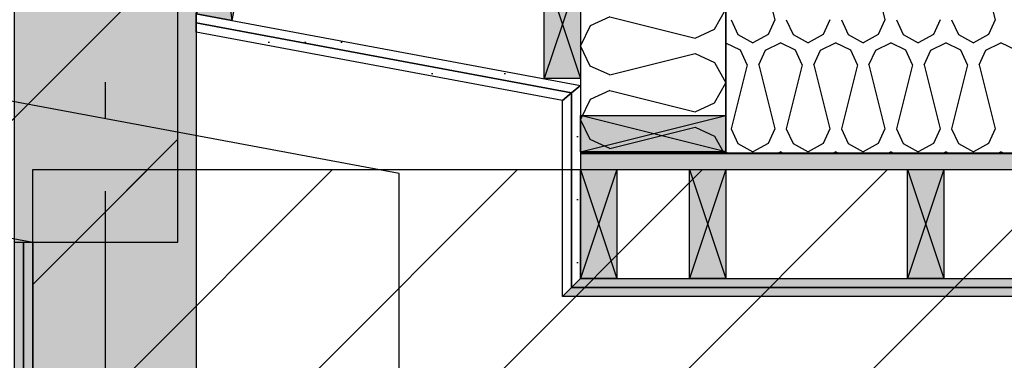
# Model space of a CAD drawing. Header units: millimetres. Extents: x -20520 to 12860, y -2780 to 10870.
# Tile 86 of 147: x -7218 to -5862, y 6188 to 6656. Entities that reach past the tile are written whole.
import ezdxf
from ezdxf.enums import TextEntityAlignment as Align

# ---------------------------------------------------------------- set-up
doc = ezdxf.new("R2010")
doc.units = ezdxf.units.MM
doc.header["$LTSCALE"] = 0.5
doc.header["$MEASUREMENT"] = 0
doc.linetypes.add('Akselinje', pattern=[1500, 1000, -200, 100, -200])
doc.linetypes.add('PLINE', pattern=[0])
for name, color, linetype in [('0 (Skravur)(Nye konstruksjoner)', 7, 'Continuous'), ('0(Nye konstruksjoner)', 7, 'Continuous'), ('223- Bjelker (Skravur)(Nye konstruksjoner)', 7, 'Continuous'), ('24-- Innervegger (Skravur)(Nye konstruksjoner)', 7, 'Continuous'), ('26-- Yttertak (Skravur)(Nye konstruksjoner)', 7, 'Continuous'), ('82-- Modullinjer(Nye konstruksjoner)', 7, 'Continuous'), ('858- Detaljer(Nye konstruksjoner)', 7, 'Continuous')]:
    doc.layers.add(name, color=color, linetype=linetype)
doc.styles.add('GENERATED_STYLE_1', font='arial.ttf')
doc.linetypes.add('Fasade_Snitt markør', pattern='A,0,[3,A-2607.160 Prinsippsnitt fløy F1.Shx,S=1.587302,R=0,X=0,Y=0],-400,0', length=400)
doc.linetypes.add('Membran', pattern='A,0,[2,A-2607.160 Prinsippsnitt fløy F1.Shx,S=0.253968,R=0,X=0,Y=0],-32,0', length=32)
pattern_1 = [(45, (0, 0), (-127.2792, 127.2792), [])]
pattern_2 = [(0, (0, 0), (0, 86.60254), [0, -50]), (0, (25, 43.3), (0, 86.60254), [0, -50])]

# ---------------------------------------------------------------- blocks, each defined once
blk = doc.blocks.new('*X4')
at = {"layer": '26-- Yttertak (Skravur)(Nye konstruksjoner)', "linetype": 'PLINE'}
for p, q in [((-6432.6, 7052.1), (-6445.7, 7024.4)), ((-6430.7, 7053), (-6432.6, 7052.1)), ((-6432.6, 6996.8), (-6445.7, 7024.4)), ((-6405.5, 6984.5), (-6288.2, 7013.8)), ((-6288.2, 7013.8), (-6261.2, 7001.5)), ((-6405.5, 6984.5), (-6432.6, 6996.8)), ((-6261.2, 7001.5), (-6245.7, 6973.9)), ((-6445.7, 6974), (-6445.7, 6973.9)), ((-6445.7, 6973.8), (-6445.7, 6973.9)), ((-6261.2, 6946.2), (-6245.7, 6973.9)), ((-6405.5, 6963.2), (-6432.6, 6950.9)), ((-6405.5, 6963.2), (-6288.2, 6933.9)), ((-6432.6, 6950.9), (-6445.7, 6923.3)), ((-6288.2, 6933.9), (-6261.2, 6946.2)), ((-6432.6, 6895.7), (-6445.7, 6923.3)), ((-6405.5, 6883.3), (-6288.2, 6912.7)), ((-6288.2, 6912.7), (-6261.2, 6900.3)), ((-6261.2, 6900.3), (-6245.7, 6872.7)), ((-6405.5, 6883.3), (-6432.6, 6895.7)), ((-6445.7, 6872.8), (-6445.7, 6872.7)), ((-6445.7, 6872.6), (-6445.7, 6872.7)), ((-6261.2, 6845.1), (-6245.7, 6872.7)), ((-6405.5, 6862.1), (-6432.6, 6849.8)), ((-6405.5, 6862.1), (-6288.2, 6832.8)), ((-6432.6, 6849.8), (-6445.7, 6822.2)), ((-6288.2, 6832.8), (-6261.2, 6845.1)), ((-6432.6, 6794.5), (-6445.7, 6822.2)), ((-6405.5, 6782.2), (-6288.2, 6811.5)), ((-6288.2, 6811.5), (-6261.2, 6799.2)), ((-6405.5, 6782.2), (-6432.6, 6794.5)), ((-6261.2, 6799.2), (-6245.7, 6771.6)), ((-6445.7, 6771.7), (-6445.7, 6771.6)), ((-6445.7, 6771.5), (-6445.7, 6771.6)), ((-6261.2, 6744), (-6245.7, 6771.6)), ((-6405.5, 6761), (-6432.6, 6748.6)), ((-6405.5, 6761), (-6288.2, 6731.6)), ((-6432.6, 6748.6), (-6445.7, 6721)), ((-6288.2, 6731.6), (-6261.2, 6744)), ((-6432.6, 6693.4), (-6445.7, 6721)), ((-6405.5, 6681.1), (-6288.2, 6710.4)), ((-6288.2, 6710.4), (-6261.2, 6698.1)), ((-6261.2, 6698.1), (-6245.7, 6670.4)), ((-6405.5, 6681.1), (-6432.6, 6693.4)), ((-6445.7, 6670.5), (-6445.7, 6670.4)), ((-6445.7, 6670.3), (-6445.7, 6670.4)), ((-6261.2, 6642.8), (-6245.7, 6670.4)), ((-6405.5, 6659.8), (-6432.6, 6647.5)), ((-6405.5, 6659.8), (-6288.2, 6630.5)), ((-6432.6, 6647.5), (-6445.7, 6619.9)), ((-6288.2, 6630.5), (-6261.2, 6642.8)), ((-6432.6, 6592.2), (-6445.7, 6619.9)), ((-6405.5, 6579.9), (-6288.2, 6609.2)), ((-6288.2, 6609.2), (-6261.2, 6596.9)), ((-6405.5, 6579.9), (-6432.6, 6592.2)), ((-6261.2, 6596.9), (-6245.7, 6569.3)), ((-6445.7, 6569.4), (-6445.7, 6569.3)), ((-6445.7, 6569.2), (-6445.7, 6569.3)), ((-6261.2, 6541.7), (-6245.7, 6569.3)), ((-6405.5, 6558.7), (-6432.6, 6546.3)), ((-6405.5, 6558.7), (-6288.2, 6529.3)), ((-6432.6, 6546.3), (-6445.7, 6518.7)), ((-6288.2, 6529.3), (-6261.2, 6541.7)), ((-6432.6, 6491.1), (-6445.7, 6518.7)), ((-6405.5, 6478.8), (-6288.2, 6508.1)), ((-6288.2, 6508.1), (-6261.2, 6495.8)), ((-6261.2, 6495.8), (-6247.9, 6472)), ((-6405.5, 6478.8), (-6432.6, 6491.1))]:
    blk.add_line(p, q, dxfattribs=at)
blk = doc.blocks.new('*X13')
at = {"layer": '26-- Yttertak (Skravur)(Nye konstruksjoner)', "linetype": 'PLINE'}
for p, q in [((-6200.4, 6743.9), (-6178.4, 6655.9)), ((-6048.7, 6743.9), (-6026.7, 6655.9)), ((-5896.9, 6743.9), (-5874.9, 6655.9)), ((-6238.4, 6655.9), (-6229.1, 6635.6)), ((-6178.4, 6655.9), (-6187.7, 6635.6)), ((-6162.5, 6655.9), (-6153.3, 6635.6)), ((-6102.6, 6655.9), (-6111.8, 6635.6)), ((-6086.6, 6655.9), (-6077.4, 6635.6)), ((-6026.7, 6655.9), (-6035.9, 6635.6)), ((-6010.7, 6655.9), (-6001.5, 6635.6)), ((-5950.8, 6655.9), (-5960.1, 6635.6)), ((-5934.9, 6655.9), (-5925.6, 6635.6)), ((-5874.9, 6655.9), (-5884.2, 6635.6)), ((-6229.1, 6635.6), (-6208.4, 6624)), ((-6187.7, 6635.6), (-6208.4, 6624)), ((-6153.3, 6635.6), (-6132.5, 6624)), ((-6111.8, 6635.6), (-6132.5, 6624)), ((-6077.4, 6635.6), (-6056.7, 6624)), ((-6035.9, 6635.6), (-6056.7, 6624)), ((-6001.5, 6635.6), (-5980.8, 6624)), ((-5960.1, 6635.6), (-5980.8, 6624)), ((-5925.6, 6635.6), (-5904.9, 6624)), ((-5884.2, 6635.6), (-5904.9, 6624)), ((-6225.6, 6614.2), (-6245.7, 6623.7)), ((-6191.2, 6614.2), (-6170.5, 6624)), ((-6149.7, 6614.2), (-6170.5, 6624)), ((-6115.3, 6614.2), (-6094.6, 6624)), ((-6073.9, 6614.2), (-6094.6, 6624)), ((-6039.4, 6614.2), (-6018.7, 6624)), ((-5998, 6614.2), (-6018.7, 6624)), ((-5963.6, 6614.2), (-5942.8, 6624)), ((-5922.1, 6614.2), (-5942.8, 6624)), ((-5887.7, 6614.2), (-5867, 6624)), ((-5846.2, 6614.2), (-5867, 6624)), ((-6216.4, 6593.9), (-6225.6, 6614.2)), ((-6200.4, 6593.9), (-6191.2, 6614.2)), ((-6140.5, 6593.9), (-6149.7, 6614.2)), ((-6124.6, 6593.9), (-6115.3, 6614.2)), ((-6064.6, 6593.9), (-6073.9, 6614.2)), ((-6048.7, 6593.9), (-6039.4, 6614.2)), ((-5988.7, 6593.9), (-5998, 6614.2)), ((-5972.8, 6593.9), (-5963.6, 6614.2)), ((-5912.9, 6593.9), (-5922.1, 6614.2)), ((-5896.9, 6593.9), (-5887.7, 6614.2)), ((-6216.4, 6593.9), (-6238.4, 6505.9)), ((-6200.4, 6593.9), (-6178.4, 6505.9)), ((-6140.5, 6593.9), (-6162.5, 6505.9)), ((-6124.6, 6593.9), (-6102.6, 6505.9)), ((-6064.6, 6593.9), (-6086.6, 6505.9)), ((-6048.7, 6593.9), (-6026.7, 6505.9)), ((-5988.7, 6593.9), (-6010.7, 6505.9)), ((-5972.8, 6593.9), (-5950.8, 6505.9)), ((-5912.9, 6593.9), (-5934.9, 6505.9)), ((-5896.9, 6593.9), (-5874.9, 6505.9)), ((-6238.4, 6505.9), (-6229.1, 6485.6)), ((-6178.4, 6505.9), (-6187.7, 6485.6)), ((-6162.5, 6505.9), (-6153.3, 6485.6)), ((-6102.6, 6505.9), (-6111.8, 6485.6)), ((-6086.6, 6505.9), (-6077.4, 6485.6)), ((-6026.7, 6505.9), (-6035.9, 6485.6)), ((-6010.7, 6505.9), (-6001.5, 6485.6)), ((-5950.8, 6505.9), (-5960.1, 6485.6)), ((-5934.9, 6505.9), (-5925.6, 6485.6)), ((-5874.9, 6505.9), (-5884.2, 6485.6)), ((-6229.1, 6485.6), (-6208.4, 6474)), ((-6187.7, 6485.6), (-6208.4, 6474)), ((-6153.3, 6485.6), (-6132.5, 6474)), ((-6111.8, 6485.6), (-6132.5, 6474)), ((-6077.4, 6485.6), (-6056.7, 6474)), ((-6035.9, 6485.6), (-6056.7, 6474)), ((-6001.5, 6485.6), (-5980.8, 6474)), ((-5960.1, 6485.6), (-5980.8, 6474)), ((-5925.6, 6485.6), (-5904.9, 6474)), ((-5884.2, 6485.6), (-5904.9, 6474)), ((-6242.1, 6472), (-6245.7, 6473.7)), ((-6174.7, 6472), (-6170.5, 6474)), ((-6166.2, 6472), (-6170.5, 6474)), ((-6098.8, 6472), (-6094.6, 6474)), ((-6090.4, 6472), (-6094.6, 6474)), ((-6022.9, 6472), (-6018.7, 6474)), ((-6014.5, 6472), (-6018.7, 6474)), ((-5947.1, 6472), (-5942.8, 6474)), ((-5938.6, 6472), (-5942.8, 6474)), ((-5871.2, 6472), (-5867, 6474)), ((-5862.7, 6472), (-5867, 6474))]:
    blk.add_line(p, q, dxfattribs=at)
blk = doc.blocks.new('Standard grid marker[3]', base_point=(-7100, 10369.9))
at = {"layer": '82-- Modullinjer(Nye konstruksjoner)', "linetype": 'Akselinje'}
blk.add_line((-7100, 10169.9), (-7100, -2080.1), dxfattribs=at)
at = {"layer": '82-- Modullinjer(Nye konstruksjoner)', "style": 'GENERATED_STYLE_1'}
for tag, p in [('AC_MarkerText_1_0', (-7100, 10707.4)), ('AC_MarkerText_1_1', (-7100, -2442.6))]:
    blk.add_attdef(tag, text='', height=175, rotation=360, dxfattribs=at).set_placement(p, align=Align.TOP_CENTER)
blk = doc.blocks.new('X-boks symbol[13]', base_point=(-6245.7, 6474))
at = {"layer": '858- Detaljer(Nye konstruksjoner)', "linetype": 'Continuous'}
blk.add_hatch(color=256, dxfattribs=at).paths.add_polyline_path([(-6245.7, 6474), (-6245.7, 6524), (-6445.7, 6524), (-6445.7, 6474)])
at = {"layer": '858- Detaljer(Nye konstruksjoner)', "linetype": 'PLINE'}
for p, q in [((-6445.7, 6474), (-6445.7, 6524)), ((-6445.7, 6524), (-6245.7, 6524)), ((-6245.7, 6474), (-6445.7, 6524)), ((-6445.7, 6474), (-6245.7, 6524)), ((-6245.7, 6524), (-6245.7, 6474)), ((-6245.7, 6474), (-6445.7, 6474))]:
    blk.add_line(p, q, dxfattribs=at)
blk = doc.blocks.new('X-boks symbol[25]', base_point=(-6947.5, 6811.6))
at = {"layer": '858- Detaljer(Nye konstruksjoner)', "linetype": 'Continuous'}
blk.add_hatch(color=256, dxfattribs=at).paths.add_polyline_path([(-6947.5, 6811.6), (-6975, 6664.1), (-6925.8, 6655), (-6898.4, 6802.4)])
at = {"layer": '858- Detaljer(Nye konstruksjoner)', "linetype": 'PLINE'}
for p, q in [((-6975, 6664.1), (-6947.5, 6811.6)), ((-6947.5, 6811.6), (-6898.4, 6802.4)), ((-6947.5, 6811.6), (-6925.8, 6655)), ((-6898.4, 6802.4), (-6975, 6664.1)), ((-6898.4, 6802.4), (-6925.8, 6655)), ((-6925.8, 6655), (-6975, 6664.1))]:
    blk.add_line(p, q, dxfattribs=at)
blk = doc.blocks.new('X-boks symbol[26]', base_point=(-6445.7, 6450))
at = {"layer": '858- Detaljer(Nye konstruksjoner)', "linetype": 'Continuous'}
blk.add_hatch(color=256, dxfattribs=at).paths.add_polyline_path([(-6445.7, 6450), (-6445.7, 6300), (-6395.7, 6300), (-6395.7, 6450)])
at = {"layer": '858- Detaljer(Nye konstruksjoner)', "linetype": 'PLINE'}
for p, q in [((-6445.7, 6450), (-6395.7, 6450)), ((-6445.7, 6300), (-6445.7, 6450)), ((-6445.7, 6450), (-6395.7, 6300)), ((-6395.7, 6450), (-6445.7, 6300)), ((-6395.7, 6450), (-6395.7, 6300)), ((-6395.7, 6300), (-6445.7, 6300))]:
    blk.add_line(p, q, dxfattribs=at)
blk = doc.blocks.new('X-boks symbol[27]', base_point=(-6295.7, 6450))
at = {"layer": '858- Detaljer(Nye konstruksjoner)', "linetype": 'Continuous'}
blk.add_hatch(color=256, dxfattribs=at).paths.add_polyline_path([(-6295.7, 6450), (-6295.7, 6300), (-6245.7, 6300), (-6245.7, 6450)])
at = {"layer": '858- Detaljer(Nye konstruksjoner)', "linetype": 'PLINE'}
for p, q in [((-6295.7, 6450), (-6245.7, 6450)), ((-6295.7, 6300), (-6295.7, 6450)), ((-6295.7, 6450), (-6245.7, 6300)), ((-6245.7, 6450), (-6295.7, 6300)), ((-6245.7, 6450), (-6245.7, 6300)), ((-6245.7, 6300), (-6295.7, 6300))]:
    blk.add_line(p, q, dxfattribs=at)
blk = doc.blocks.new('X-boks symbol[28]', base_point=(-5995.7, 6450))
at = {"layer": '858- Detaljer(Nye konstruksjoner)', "linetype": 'Continuous'}
blk.add_hatch(color=256, dxfattribs=at).paths.add_polyline_path([(-5995.7, 6450), (-5995.7, 6300), (-5945.7, 6300), (-5945.7, 6450)])
at = {"layer": '858- Detaljer(Nye konstruksjoner)', "linetype": 'PLINE'}
for p, q in [((-5995.7, 6450), (-5945.7, 6450)), ((-5995.7, 6300), (-5995.7, 6450)), ((-5995.7, 6450), (-5945.7, 6300)), ((-5945.7, 6450), (-5995.7, 6300)), ((-5945.7, 6450), (-5945.7, 6300)), ((-5945.7, 6300), (-5995.7, 6300))]:
    blk.add_line(p, q, dxfattribs=at)
blk = doc.blocks.new('X-boks symbol[38]', base_point=(-6495.7, 6724.9))
at = {"layer": '858- Detaljer(Nye konstruksjoner)', "linetype": 'Continuous'}
blk.add_hatch(color=256, dxfattribs=at).paths.add_polyline_path([(-6495.7, 6724.9), (-6495.7, 6574.9), (-6445.7, 6574.9), (-6445.7, 6724.9)])
at = {"layer": '858- Detaljer(Nye konstruksjoner)', "linetype": 'PLINE'}
for p, q in [((-6495.7, 6724.9), (-6445.7, 6724.9)), ((-6495.7, 6574.9), (-6495.7, 6724.9)), ((-6495.7, 6724.9), (-6445.7, 6574.9)), ((-6445.7, 6724.9), (-6495.7, 6574.9)), ((-6445.7, 6724.9), (-6445.7, 6574.9)), ((-6445.7, 6574.9), (-6495.7, 6574.9))]:
    blk.add_line(p, q, dxfattribs=at)

msp = doc.modelspace()

# ---------------------------------------------------------------- hatches: boundary and pattern name
at = {"layer": '0 (Skravur)(Nye konstruksjoner)', "linetype": 'Continuous'}
msp.add_hatch(color=256, dxfattribs=at).paths.add_polyline_path([(-6975, 6150), (-7225, 6150), (-7225, 6863.3), (-6975, 6817.1)])
at = {"layer": '223- Bjelker (Skravur)(Nye konstruksjoner)', "linetype": 'Continuous'}
h = msp.add_hatch(dxfattribs=at)
h.set_pattern_fill('Skrålinjer_3', color=256, style=0, pattern_type=2)
h.set_pattern_definition(pattern_1)
h.paths.add_polyline_path([(-13100, 7450), (-12900, 7450), (-12900, 7411.6), (-7200, 6350), (-7000, 6350), (-7000, 6821.3), (-13100, 7957.4)])
h = msp.add_hatch(dxfattribs=at)
h.set_pattern_fill('Prikker_tett', color=256, style=0, pattern_type=2)
h.set_pattern_definition([(0, (0, 0), (0, 43.30127), [0, -25]), (0, (12.5, 21.65), (0, 43.30127), [0, -25])])
h.paths.add_polyline_path([(-6445.7, 6450), (-150, 6450), (-150, 6472), (-6445.7, 6472)])
h = msp.add_hatch(dxfattribs=at)
h.set_pattern_fill('Skrålinjer_3', color=256, style=0, pattern_type=2)
h.set_pattern_definition(pattern_1)
h.paths.add_polyline_path([(-7200, 6150), (-7200, 6450), (-170, 6450), (-170, 6150)])
at = {"layer": '24-- Innervegger (Skravur)(Nye konstruksjoner)', "linetype": 'Continuous'}
h = msp.add_hatch(dxfattribs=at)
h.set_pattern_fill('Gips', color=256, style=0, pattern_type=2)
h.set_pattern_definition(pattern_2)
h.paths.add_polyline_path([(-6445.7, 6565.5), (-6458.2, 6555.2), (-6975, 6651.4), (-6975, 6664.1)])
h = msp.add_hatch(dxfattribs=at)
h.set_pattern_fill('Gips', color=256, style=0, pattern_type=2)
h.set_pattern_definition(pattern_2)
h.paths.add_polyline_path([(-6458.2, 6555.2), (-6470.7, 6544.8), (-6975, 6638.7), (-6975, 6651.4)])
h = msp.add_hatch(dxfattribs=at)
h.set_pattern_fill('Gips', color=256, style=0, pattern_type=2)
h.set_pattern_definition(pattern_2)
h.paths.add_polyline_path([(-6445.7, 6300), (-6458.2, 6287.5), (-6458.2, 6555.2), (-6445.7, 6565.5)])
h = msp.add_hatch(dxfattribs=at)
h.set_pattern_fill('Gips', color=256, style=0, pattern_type=2)
h.set_pattern_definition(pattern_2)
h.paths.add_polyline_path([(-6458.2, 6287.5), (-6470.7, 6275), (-6470.7, 6544.8), (-6458.2, 6555.2)])
h = msp.add_hatch(dxfattribs=at)
h.set_pattern_fill('Gips', color=256, style=0, pattern_type=2)
h.set_pattern_definition(pattern_2)
h.paths.add_polyline_path([(-7225, 3300), (-7225, 6350), (-7212.5, 6350), (-7212.5, 3300)])
h = msp.add_hatch(dxfattribs=at)
h.set_pattern_fill('Gips', color=256, style=0, pattern_type=2)
h.set_pattern_definition(pattern_2)
h.paths.add_polyline_path([(-7212.5, 3300), (-7212.5, 6350), (-7200, 6350), (-7200, 3300)])
h = msp.add_hatch(dxfattribs=at)
h.set_pattern_fill('Gips', color=256, style=0, pattern_type=2)
h.set_pattern_definition(pattern_2)
h.paths.add_polyline_path([(-170, 6287.5), (-6458.2, 6287.5), (-6445.7, 6300), (-170, 6300)])
h = msp.add_hatch(dxfattribs=at)
h.set_pattern_fill('Gips', color=256, style=0, pattern_type=2)
h.set_pattern_definition(pattern_2)
h.paths.add_polyline_path([(-170, 6275), (-6470.7, 6275), (-6458.2, 6287.5), (-170, 6287.5)])

# ---------------------------------------------------------------- linework, layer by layer
at = {"layer": '0 (Skravur)(Nye konstruksjoner)', "linetype": 'PLINE', "flags": 128}
msp.add_lwpolyline([(-6975, 6150), (-7225, 6150), (-7225, 6863.3), (-6975, 6817.1)], close=True, dxfattribs=at)
at = {"layer": '0(Nye konstruksjoner)', "linetype": 'Membran', "flags": 128}
msp.add_lwpolyline([(-12899, 5920), (-12899, 7943.4), (-6445.7, 6741.5), (-6445.7, 6473), (-150, 6473)], dxfattribs=at)
at = {"layer": '0(Nye konstruksjoner)', "linetype": 'Fasade_Snitt markør'}
msp.add_lwpolyline([(-935, 5950), (-2880, 5950), (-3380, 6100), (-6695.7, 6100), (-6695.7, 6444.2), (-12738.9, 7569.7)], dxfattribs=at)
at = {"layer": '223- Bjelker (Skravur)(Nye konstruksjoner)', "linetype": 'PLINE', "flags": 128}
for points in [[(-13100, 7450), (-12900, 7450), (-12900, 7411.6), (-7200, 6350), (-7000, 6350), (-7000, 6821.3), (-13100, 7957.4)], [(-6445.7, 6450), (-150, 6450), (-150, 6472), (-6445.7, 6472)], [(-7200, 6150), (-7200, 6450), (-170, 6450), (-170, 6150)]]:
    msp.add_lwpolyline(points, close=True, dxfattribs=at)
at = {"layer": '24-- Innervegger (Skravur)(Nye konstruksjoner)', "linetype": 'PLINE', "flags": 128}
for points in [[(-6445.7, 6565.5), (-6458.2, 6555.2), (-6975, 6651.4), (-6975, 6664.1)], [(-6458.2, 6555.2), (-6470.7, 6544.8), (-6975, 6638.7), (-6975, 6651.4)], [(-6445.7, 6300), (-6458.2, 6287.5), (-6458.2, 6555.2), (-6445.7, 6565.5)], [(-6458.2, 6287.5), (-6470.7, 6275), (-6470.7, 6544.8), (-6458.2, 6555.2)], [(-7225, 3300), (-7225, 6350), (-7212.5, 6350), (-7212.5, 3300)], [(-7212.5, 3300), (-7212.5, 6350), (-7200, 6350), (-7200, 3300)], [(-170, 6287.5), (-6458.2, 6287.5), (-6445.7, 6300), (-170, 6300)], [(-170, 6275), (-6470.7, 6275), (-6458.2, 6287.5), (-170, 6287.5)]]:
    msp.add_lwpolyline(points, close=True, dxfattribs=at)
at = {"layer": '26-- Yttertak (Skravur)(Nye konstruksjoner)', "linetype": 'PLINE', "flags": 128}
for points in [[(-6445.7, 6472), (-6245.7, 6472), (-6245.7, 7018.5), (-6445.7, 7055.8)], [(-6245.7, 6472), (-730, 6472), (-730, 6692), (-6245.7, 6829.9)]]:
    msp.add_lwpolyline(points, close=True, dxfattribs=at)

# ---------------------------------------------------------------- block references
at = {"layer": '26-- Yttertak (Skravur)(Nye konstruksjoner)', "linetype": 'PLINE'}
for name in ['*X4', '*X13']:
    msp.add_blockref(name, (0, 0), dxfattribs=at)
at = {"layer": '82-- Modullinjer(Nye konstruksjoner)', "linetype": 'PLINE'}
msp.add_blockref('Standard grid marker[3]', (-7100, 10369.9), dxfattribs=at)
at = {"layer": '858- Detaljer(Nye konstruksjoner)', "linetype": 'PLINE'}
for name, p in [('X-boks symbol[25]', (-6947.5, 6811.6)), ('X-boks symbol[38]', (-6495.7, 6724.9)), ('X-boks symbol[13]', (-6245.7, 6474)), ('X-boks symbol[26]', (-6445.7, 6450)), ('X-boks symbol[27]', (-6295.7, 6450)), ('X-boks symbol[28]', (-5995.7, 6450))]:
    msp.add_blockref(name, p, dxfattribs=at)

doc.saveas('drawing.dxf')
